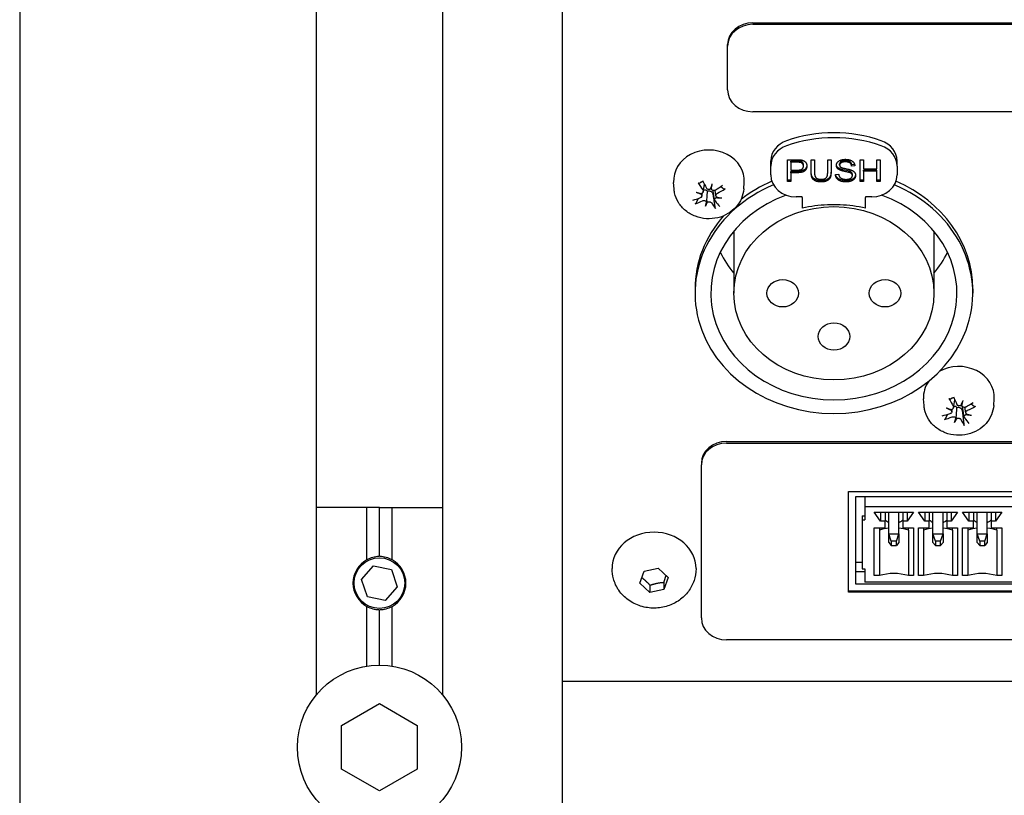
# Model space of a CAD drawing. Extents: x 1246 to 4096, y 1025 to 3267.
# Tile 23 of 44: x 2133 to 2211, y 2621 to 2683. Entities that reach past the tile are written whole.
import ezdxf

# ---------------------------------------------------------------- set-up
doc = ezdxf.new("R2010")
doc.units = 0
doc.layers.add('KF_VIDA_L_REAR', color=7, linetype='CONTINUOUS')

# ---------------------------------------------------------------- blocks, each defined once
blk = doc.blocks.new('KF_VIDA_L_REAR')
at = {"layer": 'KF_VIDA_L_REAR'}
for p, q in [((-105, 1072), (-105, 3)), ((-81.5, 940.153), (-81.5, 1072)), ((-71.5, 1072), (-71.5, 940.153)), ((-62, 3), (-62, 1072)), ((-46.917, 993.387), (42.917, 993.387)), ((-46.917, 993.262), (42.917, 993.262)), ((-48.917, 991.53), (-48.917, 991.655)), ((-48.917, 988.066), (-48.917, 991.53)), ((42.917, 986.334), (-46.917, 986.334)), ((-45.5, 982.037), (-45.5, 982.437)), ((-45.5, 981.33), (-45.5, 982.037)), ((-44.168, 980.804), (-44.168, 982.536)), ((-44.168, 982.536), (-43.413, 982.536)), ((-43.39, 982.431), (-43.902, 982.431)), ((-43.902, 982.331), (-43.902, 982.431)), ((-43.39, 982.331), (-43.902, 982.331)), ((-43.902, 982.331), (-43.902, 981.712)), ((-42.913, 982.027), (-42.913, 982.127)), ((-42.299, 982.536), (-42.034, 982.536)), ((-42.299, 981.535), (-42.299, 982.536)), ((-42.034, 982.536), (-42.034, 981.536)), ((-40.991, 981.536), (-40.991, 982.536)), ((-40.991, 982.536), (-40.726, 982.536)), ((-40.726, 982.536), (-40.726, 981.535)), ((-40.046, 982.104), (-40.046, 982.204)), ((-38.855, 982.148), (-39.095, 982.131)), ((-39.095, 982.031), (-39.095, 982.131)), ((-38.841, 982.049), (-39.095, 982.031)), ((-38.41, 982.536), (-38.145, 982.536)), ((-38.41, 980.804), (-38.41, 982.536)), ((-38.145, 982.536), (-38.145, 981.824)), ((-37.108, 982.536), (-36.843, 982.536)), ((-37.108, 981.824), (-37.108, 982.536)), ((-36.843, 982.536), (-36.843, 980.804)), ((-35.5, 982.037), (-35.5, 982.437)), ((-35.5, 982.037), (-35.5, 981.33)), ((-43.902, 981.712), (-43.386, 981.712)), ((-43.902, 981.507), (-43.902, 981.607)), ((-43.389, 981.607), (-43.902, 981.607)), ((-43.902, 981.507), (-43.902, 980.804)), ((-43.389, 981.507), (-43.902, 981.507)), ((-40.375, 981.361), (-40.125, 981.379)), ((-39.271, 981.518), (-39.271, 981.618)), ((-39.037, 981.274), (-39.037, 981.374)), ((-38.145, 981.824), (-37.108, 981.824)), ((-37.108, 981.72), (-38.145, 981.72)), ((-38.145, 981.62), (-38.145, 981.72)), ((-37.108, 981.62), (-38.145, 981.62)), ((-38.145, 981.62), (-38.145, 980.804)), ((-37.108, 981.62), (-37.108, 981.72)), ((-37.108, 980.804), (-37.108, 981.62)), ((-53.159, 980.222), (-53.195, 980.733)), ((-50.856, 980.002), (-50.755, 980.572)), ((-47.641, 980.222), (-47.605, 980.733)), ((-43.902, 980.904), (-44.168, 980.904)), ((-43.902, 980.804), (-44.168, 980.804)), ((-38.145, 980.904), (-38.41, 980.904)), ((-38.145, 980.804), (-38.41, 980.804)), ((-36.843, 980.904), (-37.108, 980.904)), ((-36.843, 980.804), (-37.108, 980.804)), ((-50.96, 979.658), (-50.917, 979.899)), ((-49.945, 979.338), (-50.068, 980.032)), ((-49.84, 979.678), (-49.918, 980.115)), ((-50.667, 978.852), (-50.562, 979.266)), ((-43, 979.598), (-43.5, 979.598)), ((-43, 979.532), (-43, 979.598)), ((-38, 979.598), (-38, 979.532)), ((-37.5, 979.598), (-38, 979.598)), ((-48.425, 976.874), (-48.425, 971.956)), ((-32.575, 976.874), (-32.575, 971.956)), ((-51.5, 972.306), (-51.5, 971.956)), ((-29.5, 972.306), (-29.5, 971.956)), ((-33.359, 963.075), (-33.395, 963.585)), ((-31.027, 962.894), (-30.917, 963.513)), ((-27.841, 963.075), (-27.805, 963.585)), ((-31.159, 962.557), (-31.121, 962.77)), ((-30.391, 963.157), (-30.393, 963.168)), ((-30.173, 962.152), (-30.295, 962.84)), ((-30.042, 962.484), (-30.12, 962.925)), ((-30.937, 961.723), (-30.805, 962.13)), ((-49, 960.22), (49, 960.22)), ((-49, 960.095), (49, 960.095)), ((-51, 958.488), (-51, 958.363)), ((-51, 946.238), (-51, 958.363)), ((-39.35, 956.243), (-14.65, 956.243)), ((-39.35, 948.275), (-39.35, 956.243)), ((-38.75, 955.848), (-15.25, 955.848)), ((-38.75, 948.92), (-38.75, 955.848)), ((-38.05, 955.848), (-38.05, 955.049)), ((-77.5, 955), (-81.5, 955)), ((-77.5, 950.847), (-77.5, 955)), ((-76.5, 955), (-77.5, 955)), ((-76.5, 951.134), (-76.5, 955)), ((-76.5, 955), (-75.5, 955)), ((-75.5, 955), (-71.5, 955)), ((-75.5, 950.847), (-75.5, 955)), ((-15.95, 955.049), (-38.05, 955.049)), ((-38.05, 955.049), (-38.05, 954.005)), ((-38.25, 954.318), (-38.05, 954.318)), ((-38.25, 954.318), (-38.25, 954.005)), ((-38.25, 954.005), (-38.05, 954.005)), ((-38.25, 954.005), (-38.25, 950.125)), ((-36.8, 953.898), (-37.3, 954.623)), ((-37.3, 954.623), (-34.2, 954.623)), ((-36.8, 954.623), (-36.8, 953.898)), ((-36.45, 954.623), (-36.45, 953.898)), ((-36.15, 952.907), (-36.15, 954.623)), ((-35.35, 952.907), (-35.35, 954.623)), ((-35.05, 954.623), (-35.05, 953.898)), ((-34.2, 954.623), (-34.7, 953.898)), ((-34.7, 954.623), (-34.7, 953.898)), ((-33.3, 953.898), (-33.8, 954.623)), ((-33.8, 954.623), (-30.7, 954.623)), ((-33.3, 954.623), (-33.3, 953.898)), ((-32.95, 954.623), (-32.95, 953.898)), ((-32.65, 952.907), (-32.65, 954.623)), ((-31.85, 952.907), (-31.85, 954.623)), ((-31.55, 954.623), (-31.55, 953.898)), ((-30.7, 954.623), (-31.2, 953.898)), ((-31.2, 954.623), (-31.2, 953.898)), ((-29.8, 953.898), (-30.3, 954.623)), ((-30.3, 954.623), (-27.2, 954.623)), ((-29.8, 954.623), (-29.8, 953.898)), ((-29.45, 954.623), (-29.45, 953.898)), ((-29.15, 952.907), (-29.15, 954.623)), ((-28.35, 952.907), (-28.35, 954.623)), ((-28.05, 954.623), (-28.05, 953.898)), ((-27.2, 954.623), (-27.7, 953.898)), ((-27.7, 954.623), (-27.7, 953.898)), ((-37.3, 949.592), (-37.3, 953.387)), ((-37.3, 953.387), (-36.45, 953.387)), ((-36.9, 953.387), (-36.9, 953.198)), ((-36.9, 953.198), (-36.9, 949.592)), ((-36.45, 953.898), (-36.8, 953.898)), ((-36.45, 953.387), (-36.45, 953.898)), ((-34.7, 953.898), (-35.05, 953.898)), ((-35.05, 953.898), (-35.05, 953.387)), ((-35.05, 953.387), (-34.2, 953.387)), ((-34.6, 953.198), (-34.6, 953.387)), ((-34.6, 953.198), (-34.6, 949.592)), ((-34.2, 953.387), (-34.2, 949.592)), ((-33.8, 949.592), (-33.8, 953.387)), ((-33.8, 953.387), (-32.95, 953.387)), ((-33.4, 953.387), (-33.4, 953.198)), ((-33.4, 953.198), (-33.4, 949.592)), ((-32.95, 953.898), (-33.3, 953.898)), ((-32.95, 953.387), (-32.95, 953.898)), ((-31.2, 953.898), (-31.55, 953.898)), ((-31.55, 953.898), (-31.55, 953.387)), ((-31.55, 953.387), (-30.7, 953.387)), ((-31.1, 953.198), (-31.1, 953.387)), ((-31.1, 953.198), (-31.1, 949.592)), ((-30.7, 953.387), (-30.7, 949.592)), ((-30.3, 949.592), (-30.3, 953.387)), ((-30.3, 953.387), (-29.45, 953.387)), ((-29.9, 953.387), (-29.9, 953.198)), ((-29.9, 953.198), (-29.9, 949.592)), ((-29.45, 953.898), (-29.8, 953.898)), ((-29.45, 953.387), (-29.45, 953.898)), ((-27.7, 953.898), (-28.05, 953.898)), ((-28.05, 953.898), (-28.05, 953.387)), ((-28.05, 953.387), (-27.2, 953.387)), ((-27.6, 953.198), (-27.6, 953.387)), ((-27.6, 953.198), (-27.6, 949.592)), ((-27.2, 953.387), (-27.2, 949.592)), ((-36.15, 952.907), (-35.35, 952.907)), ((-35.95, 952.318), (-36.15, 952.907)), ((-36.15, 952.224), (-36.15, 952.907)), ((-35.55, 952.318), (-35.35, 952.907)), ((-35.35, 952.907), (-35.35, 952.224)), ((-32.65, 952.907), (-31.85, 952.907)), ((-32.45, 952.318), (-32.65, 952.907)), ((-32.65, 952.224), (-32.65, 952.907)), ((-32.05, 952.318), (-31.85, 952.907)), ((-31.85, 952.907), (-31.85, 952.224)), ((-29.15, 952.907), (-28.35, 952.907)), ((-28.95, 952.318), (-29.15, 952.907)), ((-29.15, 952.224), (-29.15, 952.907)), ((-28.55, 952.318), (-28.35, 952.907)), ((-28.35, 952.907), (-28.35, 952.224)), ((-36.15, 952.224), (-35.95, 951.977)), ((-35.55, 952.318), (-35.95, 952.318)), ((-35.95, 952.318), (-35.95, 951.977)), ((-35.95, 951.977), (-35.55, 951.977)), ((-35.55, 951.977), (-35.55, 952.318)), ((-35.35, 952.224), (-35.55, 951.977)), ((-32.65, 952.224), (-32.45, 951.977)), ((-32.05, 952.318), (-32.45, 952.318)), ((-32.45, 952.318), (-32.45, 951.977)), ((-32.45, 951.977), (-32.05, 951.977)), ((-32.05, 951.977), (-32.05, 952.318)), ((-31.85, 952.224), (-32.05, 951.977)), ((-29.15, 952.224), (-28.95, 951.977)), ((-28.55, 952.318), (-28.95, 952.318)), ((-28.95, 952.318), (-28.95, 951.977)), ((-28.95, 951.977), (-28.55, 951.977)), ((-28.55, 951.977), (-28.55, 952.318)), ((-28.35, 952.224), (-28.55, 951.977)), ((-77.915, 949.285), (-76.96, 950.368)), ((-76.96, 950.368), (-75.545, 950.083)), ((-75.545, 950.083), (-75.085, 948.715)), ((-58.077, 950.146), (-58.077, 950.146)), ((-55.54, 949.935), (-54.429, 950.17)), ((-54.429, 950.17), (-53.639, 949.453)), ((-51.423, 950.146), (-51.423, 950.146)), ((-38.75, 950.648), (-38.25, 950.648)), ((-38.25, 950.125), (-38.05, 950.125)), ((-38.05, 950.125), (-38.05, 949.081)), ((-77.455, 947.917), (-77.915, 949.285)), ((-55.861, 948.985), (-55.54, 949.935)), ((-53.639, 949.453), (-53.96, 948.502)), ((-38.75, 949.92), (-38.05, 949.92)), ((-36.9, 949.592), (-37.3, 949.592)), ((-34.2, 949.592), (-34.6, 949.592)), ((-33.4, 949.592), (-33.8, 949.592)), ((-30.7, 949.592), (-31.1, 949.592)), ((-29.9, 949.592), (-30.3, 949.592)), ((-27.2, 949.592), (-27.6, 949.592)), ((-75.085, 948.715), (-76.04, 947.632)), ((-55.071, 948.268), (-55.861, 948.985)), ((-55.071, 948.827), (-55.071, 948.268)), ((-53.96, 948.502), (-55.071, 948.268)), ((-53.96, 949.061), (-53.96, 948.502)), ((-15.25, 948.92), (-38.75, 948.92)), ((-15.95, 949.081), (-38.05, 949.081)), ((-76.04, 947.632), (-77.455, 947.917)), ((-39.35, 948.4), (-14.65, 948.4)), ((-14.65, 948.275), (-39.35, 948.275)), ((-77.5, 942.423), (-77.5, 947.153)), ((-75.5, 942.423), (-75.5, 947.153)), ((-76.5, 942.5), (-76.5, 946.866)), ((49, 944.506), (-49, 944.506)), ((62, 941.2), (-62, 941.2)), ((-79.5, 937.732), (-76.5, 939.464)), ((-76.5, 939.464), (-73.5, 937.732)), ((-79.5, 934.268), (-79.5, 937.732)), ((-73.5, 937.732), (-73.5, 934.268)), ((-76.5, 932.536), (-79.5, 934.268)), ((-73.5, 934.268), (-76.5, 932.536))]:
    blk.add_line(p, q, dxfattribs=at)
for centre, radius in [((-76.5, 949), 2.009), ((-76.5, 936), 6.5)]:
    blk.add_circle(centre, radius, dxfattribs=at)
for start, end in [(118.43689, 241.56311), (90.93424, 118.43689), (61.56311, 89.06576), (298.43689, 61.56311), (241.56311, 269.06576), (270.93424, 298.43689)]:
    blk.add_arc((-76.5, 949), 2.1, start, end, dxfattribs=at)
for centre, major_axis, ratio, start_param, end_param in [((-46.917, 991.655), (-2, 0), 0.866025, 4.712389, 6.283185), ((-46.917, 991.53), (-2, 0), 0.866025, 4.712389, 6.283185), ((-46.917, 988.066), (-2, 0), 0.866025, 0, 1.570796), ((-40.5, 976.015), (10, 0), 0.866025, 1.1864, 1.955193), ((-40.5, 975.615), (10, 0), 0.866025, 1.1864, 1.955193), ((-43.5, 982.437), (-2, 0), 0.866025, 5.096786, 6.283185), ((-43.5, 982.037), (-2, 0), 0.866025, 5.096786, 6.283185), ((-37.5, 982.437), (2, 0), 0.866025, 0, 1.1864), ((-37.5, 982.037), (2, 0), 0.866025, 0, 1.1864), ((-50.4, 980.879), (-2.8, 0), 0.866025, 3.081071, 6.343707), ((-43.5, 981.33), (-2, 0), 0.866025, 0, 1.570796), ((-37.5, 981.33), (2, 0), 0.866025, 4.712389, 6.283185), ((-40.5, 971.956), (-11, 0), 0.866025, 5.161671, 10.546293), ((-50.146, 982.313), (2.331, -4.413), 0.35297, 4.892664, 5.033932), ((-50.673, 982.047), (-2.184, 4.487), 0.149216, 1.759459, 1.900726), ((-49.661, 981.903), (1.726, 4.626), 0.001375, 4.34023, 4.431492), ((-51.162, 982.244), (-0.415, -4.92), 0.247534, 1.163909, 1.255171), ((-50.23, 981.946), (-4.03, -2.943), 0.338163, 1.408584, 1.549852), ((-40.5, 972.306), (11, 0), 0.866025, 2.033915, 2.303628), ((-40.5, 972.306), (11, 0), 0.866025, 0, 1.107677), ((-50.16, 982.751), (-4.554, 1.908), 0.618818, 1.553431, 1.644693), ((-50.553, 981.451), (4.831, -1.017), 0.332341, 4.602356, 4.693619), ((-51.14, 979.491), (-0.044, -0.595), 0.22894, 2.133182, 2.278501), ((-40.5, 971.956), (-9.75, 0), 0.866025, 5.111034, 10.596929), ((-50.094, 980.021), (-0.15, 0.502), 0.118708, 0.851137, 1.166956), ((-50.4, 980.363), (-0.718, 0), 0.866025, 2.024963, 2.109284), ((-50.538, 982.402), (4.244, 2.626), 0.520016, 4.583432, 4.724699), ((-50.262, 981.93), (-4.368, -2.413), 0.369058, 1.046119, 1.187386), ((-50.57, 982.386), (3.85, 3.175), 0.489121, 4.10779, 4.249058), ((-49.638, 981.978), (1.261, 4.774), 0.053234, 2.207438, 2.2987), ((-51.139, 982.318), (-0.912, -4.852), 0.302143, 0.833554, 0.924817), ((-50.706, 978.849), (0.161, 0.448), 0.030854, 0.3859, 0.703196), ((-50.465, 978.794), (0.143, -0.516), 0.138534, 2.367691, 2.684988), ((-50.127, 982.285), (1.808, -4.652), 0.300174, 5.337476, 5.478743), ((-50.654, 982.019), (-2.671, 4.216), 0.202011, 2.146891, 2.288158), ((-49.723, 979.17), (0.028, 0.598), 0.232301, 0.781793, 0.932609), ((-50.247, 982.771), (-4.779, 1.239), 0.633109, 1.822143, 1.913405), ((-50.64, 981.47), (4.677, -1.581), 0.318051, 4.99921, 5.090472), ((-40.5, 972.306), (-11, 0), 0.866025, 5.630989, 6.283185), ((-40.5, 978.456), (9.75, 0), 0.866025, 3.536692, 3.763411), ((-40.5, 978.456), (9.75, 0), 0.866025, 5.661367, 5.888086), ((-30.6, 963.732), (2.8, 0), 0.866025, 6.222664, 8.443367), ((-30.6, 963.732), (-2.8, 0), 0.866025, 5.735468, 6.343707), ((-30.335, 965.15), (2.035, -4.557), 0.3234, 4.908916, 5.050184), ((-30.882, 964.916), (-1.9, 4.615), 0.117617, 1.773893, 1.915161), ((-29.879, 964.712), (2.004, 4.512), 0.033724, 4.35344, 4.444703), ((-31.349, 965.142), (-0.717, -4.885), 0.281014, 1.168066, 1.259328), ((-30.448, 964.789), (-4.23, -2.649), 0.356535, 1.439445, 1.580713), ((-30.309, 965.588), (-4.375, 2.288), 0.607074, 1.593463, 1.684725), ((-30.806, 964.315), (4.745, -1.364), 0.324377, 4.638262, 4.729524), ((-31.334, 962.389), (-0.053, -0.592), 0.226143, 2.122785, 2.270391), ((-30.248, 962.854), (-0.146, 0.511), 0.131059, 0.872079, 1.156721), ((-30.6, 963.216), (-0.718, 0), 0.866025, 1.955058, 2.057138), ((-30.718, 965.262), (4.439, 2.281), 0.534625, 4.619242, 4.760509), ((-30.482, 964.775), (-4.533, -2.087), 0.383667, 1.079782, 1.221049), ((-30.752, 965.248), (4.081, 2.872), 0.507493, 4.139845, 4.281112), ((-29.851, 964.785), (1.546, 4.689), 0.019754, 2.197492, 2.288754), ((-31.321, 965.215), (-1.216, -4.785), 0.334491, 0.841501, 0.932763), ((-30.952, 961.721), (0.161, 0.439), 0.011903, 0.377724, 0.695021), ((-30.716, 961.652), (0.139, -0.524), 0.149538, 2.357285, 2.674581), ((-30.318, 965.121), (1.507, -4.758), 0.268575, 5.349589, 5.490856), ((-30.865, 964.887), (-2.396, 4.378), 0.172442, 2.164962, 2.306229), ((-29.946, 961.983), (0.038, 0.596), 0.230434, 0.761694, 0.922243), ((-30.394, 965.612), (-4.653, 1.653), 0.625144, 1.865128, 1.956391), ((-30.891, 964.339), (4.553, -1.91), 0.306307, 5.033617, 5.12488), ((-49, 958.488), (-2, 0), 0.866025, 4.712389, 6.283185), ((-49, 958.363), (-2, 0), 0.866025, 4.712389, 6.283185), ((-35.75, 950.464), (-3.406, 0), 0.85264, 4.830092, 5.056771), ((-35.75, 950.464), (-3.406, 0), 0.85264, 4.368007, 4.594686), ((-32.25, 950.464), (-3.406, 0), 0.85264, 4.830092, 5.056771), ((-32.25, 950.464), (-3.406, 0), 0.85264, 4.368007, 4.594686), ((-28.75, 950.464), (-3.406, 0), 0.85264, 4.830092, 5.056771), ((-28.75, 950.464), (-3.406, 0), 0.85264, 4.368007, 4.594686), ((-54.75, 950.146), (-3.327, 0), 0.866025, 3.141593, 6.283185), ((-35.75, 946.859), (-3.406, 0), 0.85264, 4.368007, 5.056771), ((-32.25, 946.859), (-3.406, 0), 0.85264, 4.368007, 5.056771), ((-28.75, 946.859), (-3.406, 0), 0.85264, 4.368007, 5.056771), ((-49, 946.238), (-2, 0), 0.866025, 0, 1.570796)]:
    blk.add_ellipse(centre, major_axis=major_axis, ratio=ratio, start_param=start_param, end_param=end_param, dxfattribs=at)
for centre, major_axis in [((-40.5, 971.956), (7.925, 0)), ((-44.55, 971.956), (1.25, 0)), ((-36.45, 971.956), (1.25, 0)), ((-40.5, 968.535), (1.25, 0))]:
    blk.add_ellipse(centre, major_axis=major_axis, ratio=0.866025, dxfattribs=at)
for points in [[(-43.413, 982.536), (-43.213, 982.536), (-43.108, 982.519)], [(-43.143, 982.315), (-43.21, 982.331), (-43.39, 982.331)], [(-42.64, 982.034), (-42.64, 981.814), (-42.965, 981.507), (-43.389, 981.507)], [(-43.386, 981.712), (-43.128, 981.712), (-42.913, 981.877), (-42.913, 982.027)], [(-42.913, 982.027), (-42.913, 982.136), (-43.04, 982.291), (-43.143, 982.315)], [(-43.108, 982.519), (-42.96, 982.497), (-42.762, 982.379), (-42.64, 982.163), (-42.64, 982.034)], [(-40.3, 982.088), (-40.3, 982.22), (-40.128, 982.447), (-39.797, 982.566), (-39.595, 982.566)], [(-40.017, 981.712), (-40.16, 981.777), (-40.3, 981.969), (-40.3, 982.088)], [(-39.584, 982.364), (-39.825, 982.364), (-40.046, 982.211), (-40.046, 982.104)], [(-40.046, 982.104), (-40.046, 982.01), (-39.968, 981.95)], [(-39.595, 982.566), (-39.372, 982.566), (-39.032, 982.442), (-38.848, 982.2), (-38.841, 982.049)], [(-39.095, 982.031), (-39.114, 982.196), (-39.352, 982.364), (-39.584, 982.364)], [(-41.508, 980.775), (-41.788, 980.775), (-42.146, 980.942), (-42.299, 981.26), (-42.299, 981.535)], [(-42.034, 981.536), (-42.034, 981.312), (-41.937, 981.098), (-41.701, 980.982), (-41.53, 980.982)], [(-41.53, 980.982), (-41.239, 980.982), (-40.991, 981.212), (-40.991, 981.536)], [(-40.726, 981.535), (-40.726, 981.274), (-40.861, 980.967), (-41.218, 980.775), (-41.508, 980.775)], [(-39.521, 980.775), (-39.794, 980.775), (-40.16, 980.912), (-40.369, 981.186), (-40.375, 981.361)], [(-40.125, 981.379), (-40.107, 981.249), (-39.977, 981.082), (-39.704, 980.979), (-39.534, 980.979)], [(-39.271, 981.518), (-39.352, 981.546), (-39.905, 981.66), (-40.017, 981.712)], [(-39.968, 981.95), (-39.89, 981.89), (-39.242, 981.763), (-39.122, 981.716)], [(-39.534, 980.979), (-39.383, 980.979), (-39.149, 981.057), (-39.037, 981.193), (-39.037, 981.274)], [(-38.782, 981.293), (-38.782, 981.155), (-38.965, 980.911), (-39.308, 980.775), (-39.521, 980.775)], [(-39.037, 981.274), (-39.037, 981.355), (-39.145, 981.477), (-39.271, 981.518)], [(-39.122, 981.716), (-38.948, 981.646), (-38.782, 981.432), (-38.782, 981.293)]]:
    blk.add_open_spline(points, degree=2, dxfattribs=at)
for points, knots in [([(-43.143, 982.415), (-43.17, 982.421), (-43.206, 982.425), (-43.287, 982.43), (-43.342, 982.431), (-43.39, 982.431)], [-0.0243288, -0.0243288, -0.0243288, -0.0243288, -0.01448759, -0.01448759, 0, 0, 0, 0]), ([(-42.642, 982.083), (-42.646, 982.044), (-42.654, 982.005), (-42.684, 981.915), (-42.711, 981.867), (-42.794, 981.761), (-42.842, 981.728), (-42.903, 981.687), (-42.966, 981.662), (-43.144, 981.616), (-43.272, 981.607), (-43.389, 981.607)], [-0.06165486, -0.06165486, -0.06165486, -0.06165486, -0.06020064, -0.06020064, -0.05820783, -0.05820783, -0.05547661, -0.05547661, -0.03510045, -0.03510045, 0, 0, 0, 0]), ([(-42.913, 982.127), (-42.913, 982.158), (-42.917, 982.189), (-42.935, 982.247), (-42.947, 982.274), (-42.977, 982.316), (-43.001, 982.346), (-43.071, 982.392), (-43.106, 982.407), (-43.143, 982.415)], [-0.07013456, -0.07013456, -0.07013456, -0.07013456, -0.04759785, -0.04759785, -0.02647282, -0.02647282, -0.01166243, -0.01166243, 0, 0, 0, 0]), ([(-40.017, 981.812), (-40.071, 981.837), (-40.123, 981.867), (-40.221, 981.952), (-40.249, 981.997), (-40.282, 982.066), (-40.292, 982.102), (-40.297, 982.138)], [-0.04184089, -0.04184089, -0.04184089, -0.04184089, -0.03157795, -0.03157795, -0.01877509, -0.01877509, -0.00580521, -0.00580521, -0.00580521, -0.00580521]), ([(-39.584, 982.464), (-39.636, 982.464), (-39.691, 982.461), (-39.785, 982.448), (-39.827, 982.438), (-39.92, 982.403), (-39.951, 982.378), (-39.996, 982.337), (-40.014, 982.313), (-40.04, 982.26), (-40.046, 982.233), (-40.046, 982.204)], [-0.04581263, -0.04581263, -0.04581263, -0.04581263, -0.03692278, -0.03692278, -0.0296998, -0.0296998, -0.01983094, -0.01983094, -0.0099508, -0.0099508, 0, 0, 0, 0]), ([(-39.095, 982.131), (-39.101, 982.182), (-39.114, 982.233), (-39.16, 982.314), (-39.187, 982.345), (-39.247, 982.391), (-39.286, 982.416), (-39.422, 982.457), (-39.505, 982.464), (-39.584, 982.464)], [-0.100263, -0.100263, -0.100263, -0.100263, -0.0679265, -0.0679265, -0.0430085, -0.0430085, -0.0235576, -0.0235576, 0, 0, 0, 0]), ([(-41.508, 980.875), (-41.596, 980.875), (-41.687, 980.881), (-41.87, 980.916), (-41.937, 980.943), (-42.045, 980.997), (-42.099, 981.036), (-42.196, 981.141), (-42.228, 981.203), (-42.286, 981.377), (-42.299, 981.507), (-42.299, 981.635)], [-0.1251718, -0.1251718, -0.1251718, -0.1251718, -0.1101178, -0.1101178, -0.0932842, -0.0932842, -0.0708043, -0.0708043, -0.0444734, -0.0444734, 0, 0, 0, 0]), ([(-40.726, 981.635), (-40.726, 981.555), (-40.73, 981.472), (-40.758, 981.31), (-40.779, 981.245), (-40.838, 981.134), (-40.881, 981.083), (-40.983, 981.002), (-41.05, 980.957), (-41.264, 980.887), (-41.388, 980.875), (-41.508, 980.875)], [-0.1746143, -0.1746143, -0.1746143, -0.1746143, -0.1419118, -0.1419118, -0.1074695, -0.1074695, -0.0686018, -0.0686018, -0.0357829, -0.0357829, 0, 0, 0, 0]), ([(-39.521, 980.875), (-39.667, 980.875), (-39.823, 980.889), (-40.039, 980.965), (-40.109, 981.002), (-40.243, 981.111), (-40.288, 981.177), (-40.337, 981.271), (-40.353, 981.316), (-40.363, 981.362)], [-0.08883471, -0.08883471, -0.08883471, -0.08883471, -0.06292443, -0.06292443, -0.04749201, -0.04749201, -0.02798319, -0.02798319, -0.01162887, -0.01162887, -0.01162887, -0.01162887]), ([(-39.271, 981.618), (-39.367, 981.651), (-39.612, 981.695), (-39.868, 981.759), (-39.956, 981.784), (-40.017, 981.812)], [-0.06578296, -0.06578296, -0.06578296, -0.06578296, -0.02066494, -0.02066494, 0, 0, 0, 0]), ([(-38.785, 981.344), (-38.787, 981.329), (-38.79, 981.313), (-38.801, 981.266), (-38.812, 981.236), (-38.849, 981.164), (-38.885, 981.108), (-39.015, 980.995), (-39.093, 980.958), (-39.279, 980.891), (-39.399, 980.875), (-39.521, 980.875)], [-0.1069735, -0.1069735, -0.1069735, -0.1069735, -0.0991317, -0.0991317, -0.083095, -0.083095, -0.0602849, -0.0602849, -0.0367049, -0.0367049, 0, 0, 0, 0]), ([(-39.037, 981.374), (-39.037, 981.393), (-39.039, 981.412), (-39.048, 981.448), (-39.055, 981.465), (-39.086, 981.516), (-39.113, 981.539), (-39.169, 981.58), (-39.221, 981.602), (-39.271, 981.618)], [-0.02745043, -0.02745043, -0.02745043, -0.02745043, -0.02463606, -0.02463606, -0.02194487, -0.02194487, -0.01606603, -0.01606603, 0, 0, 0, 0]), ([(-51.201, 980.664), (-51.204, 980.663), (-51.208, 980.662), (-51.217, 980.665), (-51.223, 980.669), (-51.235, 980.678), (-51.242, 980.686), (-51.252, 980.699), (-51.256, 980.706), (-51.261, 980.713)], [0.02933377, 0.02933377, 0.02933377, 0.02933377, 0.03193592, 0.03193592, 0.03511811, 0.03511811, 0.03831179, 0.03831179, 0.04057572, 0.04057572, 0.04057572, 0.04057572]), ([(-51.046, 980.757), (-51.035, 980.762), (-51.024, 980.767), (-51.003, 980.778), (-50.992, 980.783), (-50.97, 980.792), (-50.958, 980.797), (-50.936, 980.806), (-50.925, 980.811), (-50.905, 980.818), (-50.897, 980.821), (-50.889, 980.824)], [3.1425487, 3.1425487, 3.1425487, 3.1425487, 3.1716613, 3.1716613, 3.200774, 3.200774, 3.2298866, 3.2298866, 3.2589992, 3.2589992, 3.279861, 3.279861, 3.279861, 3.279861]), ([(-47.641, 980.222), (-47.659, 979.962), (-47.722, 979.705), (-47.928, 979.22), (-48.073, 978.993), (-48.434, 978.584), (-48.652, 978.406), (-49.142, 978.115), (-49.416, 978.006), (-49.992, 977.869), (-50.294, 977.843), (-50.895, 977.882), (-51.194, 977.946), (-51.753, 978.161), (-52.015, 978.311), (-52.467, 978.681), (-52.66, 978.899), (-52.953, 979.377), (-53.058, 979.634), (-53.137, 980.008), (-53.152, 980.115), (-53.159, 980.222)], [5.302358, 5.302358, 5.302358, 5.302358, 5.594365, 5.594365, 5.894808, 5.894808, 6.21141, 6.21141, 6.544022, 6.544022, 6.886323, 6.886323, 7.23072, 7.23072, 7.56967, 7.56967, 7.895035, 7.895035, 8.202355, 8.202355, 8.322908, 8.322908, 8.322908, 8.322908]), ([(-51.002, 979.8), (-50.995, 979.793), (-50.99, 979.785), (-50.972, 979.757), (-50.963, 979.733), (-50.955, 979.685), (-50.957, 979.661), (-50.97, 979.618), (-50.982, 979.597), (-51.016, 979.561), (-51.037, 979.546), (-51.063, 979.535), (-51.067, 979.533), (-51.07, 979.532)], [0.01297328, 0.01297328, 0.01297328, 0.01297328, 0.01583576, 0.01583576, 0.02366653, 0.02366653, 0.03149729, 0.03149729, 0.03937798, 0.03937798, 0.04725866, 0.04725866, 0.04854279, 0.04854279, 0.04854279, 0.04854279]), ([(-50.887, 980.138), (-50.873, 980.117), (-50.862, 980.093), (-50.852, 980.043), (-50.852, 980.017), (-50.862, 979.971), (-50.873, 979.948), (-50.904, 979.909), (-50.924, 979.892), (-50.956, 979.874), (-50.969, 979.869), (-50.982, 979.865)], [0, 0, 0, 0, 0.00790457, 0.00790457, 0.01580914, 0.01580914, 0.02362349, 0.02362349, 0.03143784, 0.03143784, 0.03552688, 0.03552688, 0.03552688, 0.03552688]), ([(-50.835, 980.121), (-50.816, 980.129), (-50.798, 980.135), (-50.754, 980.144), (-50.724, 980.147), (-50.667, 980.142), (-50.639, 980.134), (-50.59, 980.109), (-50.566, 980.091), (-50.536, 980.058), (-50.527, 980.047), (-50.519, 980.035)], [0.14813568, 0.14813568, 0.14813568, 0.14813568, 0.15395497, 0.15395497, 0.162444, 0.162444, 0.17093303, 0.17093303, 0.17942206, 0.17942206, 0.18349616, 0.18349616, 0.18349616, 0.18349616]), ([(-50.282, 980.219), (-50.29, 980.213), (-50.299, 980.208), (-50.33, 980.191), (-50.356, 980.183), (-50.411, 980.176), (-50.439, 980.178), (-50.49, 980.19), (-50.515, 980.201), (-50.56, 980.233), (-50.579, 980.253), (-50.594, 980.277), (-50.596, 980.281), (-50.598, 980.285)], [0.01297469, 0.01297469, 0.01297469, 0.01297469, 0.01587761, 0.01587761, 0.02368746, 0.02368746, 0.03149731, 0.03149731, 0.03935628, 0.03935628, 0.04721526, 0.04721526, 0.04854193, 0.04854193, 0.04854193, 0.04854193]), ([(-50.562, 979.266), (-50.555, 979.355), (-50.55, 979.448), (-50.535, 979.699), (-50.527, 979.867), (-50.519, 980.035)], [-2.5352359, -2.5352359, -2.5352359, -2.5352359, -2.4966866, -2.4966866, -2.4120902, -2.4120902, -2.4120902, -2.4120902]), ([(-50.519, 980.035), (-50.507, 980.042), (-50.494, 980.049), (-50.452, 980.065), (-50.422, 980.071), (-50.365, 980.072), (-50.335, 980.067), (-50.278, 980.046), (-50.251, 980.031), (-50.202, 979.994), (-50.177, 979.968), (-50.133, 979.911), (-50.115, 979.879), (-50.102, 979.848), (-50.1, 979.844), (-50.099, 979.84), (-50.097, 979.836)], [-0.04956441, -0.04956441, -0.04956441, -0.04956441, -0.0454903, -0.0454903, -0.03700127, -0.03700127, -0.02851224, -0.02851224, -0.02002322, -0.02002322, -0.01001161, -0.01001161, 0, 0, 0, 0.00126722, 0.00126722, 0.00126722, 0.00126722]), ([(-49.899, 980.126), (-49.92, 980.112), (-49.947, 980.1), (-50.001, 980.089), (-50.03, 980.088), (-50.081, 980.096), (-50.107, 980.104), (-50.153, 980.131), (-50.173, 980.149), (-50.195, 980.179), (-50.202, 980.19), (-50.208, 980.202)], [0, 0, 0, 0, 0.00790457, 0.00790457, 0.01580914, 0.01580914, 0.02362349, 0.02362349, 0.03143784, 0.03143784, 0.03552648, 0.03552648, 0.03552648, 0.03552648]), ([(-50.068, 980.032), (-50.071, 980.052), (-50.073, 980.073), (-50.074, 980.093), (-50.074, 980.094), (-50.074, 980.095)], [0.148058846, 0.148058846, 0.148058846, 0.148058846, 0.153954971, 0.153954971, 0.154246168, 0.154246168, 0.154246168, 0.154246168]), ([(-49.798, 979.596), (-49.805, 979.603), (-49.81, 979.609), (-49.828, 979.635), (-49.837, 979.657), (-49.845, 979.704), (-49.843, 979.729), (-49.83, 979.774), (-49.818, 979.797), (-49.784, 979.838), (-49.763, 979.856), (-49.737, 979.872), (-49.733, 979.874), (-49.73, 979.876)], [0.01297328, 0.01297328, 0.01297328, 0.01297328, 0.01583576, 0.01583576, 0.02366653, 0.02366653, 0.03149729, 0.03149729, 0.03937798, 0.03937798, 0.04725866, 0.04725866, 0.04854279, 0.04854279, 0.04854279, 0.04854279]), ([(-49.12, 980.228), (-49.127, 980.223), (-49.135, 980.219), (-49.151, 980.212), (-49.162, 980.209), (-49.18, 980.206), (-49.19, 980.206), (-49.202, 980.208), (-49.208, 980.21), (-49.212, 980.213)], [0.01054454, 0.01054454, 0.01054454, 0.01054454, 0.01280848, 0.01280848, 0.01600216, 0.01600216, 0.01918435, 0.01918435, 0.0217865, 0.0217865, 0.0217865, 0.0217865]), ([(-51.399, 979.105), (-51.402, 979.098), (-51.407, 979.091), (-51.417, 979.077), (-51.426, 979.068), (-51.442, 979.054), (-51.452, 979.046), (-51.467, 979.037), (-51.474, 979.034), (-51.481, 979.031)], [0.02933377, 0.02933377, 0.02933377, 0.02933377, 0.03193592, 0.03193592, 0.03511811, 0.03511811, 0.03831179, 0.03831179, 0.04057572, 0.04057572, 0.04057572, 0.04057572]), ([(-50.901, 979.282), (-50.88, 979.292), (-50.853, 979.3), (-50.799, 979.306), (-50.77, 979.305), (-50.719, 979.295), (-50.693, 979.285), (-50.647, 979.259), (-50.627, 979.242), (-50.605, 979.215), (-50.598, 979.205), (-50.592, 979.194)], [0, 0, 0, 0, 0.00790457, 0.00790457, 0.01580914, 0.01580914, 0.02362349, 0.02362349, 0.03143784, 0.03143784, 0.03552648, 0.03552648, 0.03552648, 0.03552648]), ([(-50.518, 979.177), (-50.51, 979.182), (-50.501, 979.186), (-50.47, 979.2), (-50.444, 979.208), (-50.389, 979.214), (-50.361, 979.212), (-50.31, 979.202), (-50.285, 979.193), (-50.24, 979.167), (-50.221, 979.15), (-50.206, 979.129), (-50.204, 979.126), (-50.202, 979.123)], [0.01297469, 0.01297469, 0.01297469, 0.01297469, 0.01587761, 0.01587761, 0.02368746, 0.02368746, 0.03149731, 0.03149731, 0.03935628, 0.03935628, 0.04721526, 0.04721526, 0.04854193, 0.04854193, 0.04854193, 0.04854193]), ([(-49.913, 979.27), (-49.927, 979.287), (-49.938, 979.308), (-49.948, 979.352), (-49.948, 979.376), (-49.938, 979.419), (-49.927, 979.441), (-49.896, 979.481), (-49.876, 979.499), (-49.844, 979.52), (-49.831, 979.526), (-49.818, 979.532)], [0, 0, 0, 0, 0.00788959, 0.00788959, 0.01577917, 0.01577917, 0.0236085, 0.0236085, 0.03143783, 0.03143783, 0.03552687, 0.03552687, 0.03552687, 0.03552687]), ([(-43, 979.532), (-43, 979.355), (-43, 979.171), (-43, 978.921), (-43, 978.812), (-43, 978.721), (-43, 978.701), (-43, 978.7)], [0.23957, 0.23957, 0.23957, 0.23957, 0.3008539, 0.3008539, 0.3615505, 0.3615505, 0.4024611, 0.4024611, 0.4024611, 0.4024611]), ([(-38, 978.698), (-38.326, 978.771), (-38.656, 978.829), (-39.322, 978.917), (-39.658, 978.946), (-40.331, 978.975), (-40.669, 978.975), (-41.342, 978.946), (-41.678, 978.917), (-42.344, 978.829), (-42.674, 978.771), (-43, 978.698)], [4.4610831, 4.4610831, 4.4610831, 4.4610831, 4.5616054, 4.5616054, 4.6621278, 4.6621278, 4.7626502, 4.7626502, 4.8631725, 4.8631725, 4.9636949, 4.9636949, 4.9636949, 4.9636949]), ([(-38, 978.7), (-38, 978.701), (-38, 978.721), (-38, 978.812), (-38, 978.921), (-38, 979.171), (-38, 979.355), (-38, 979.532)], [0.5573013, 0.5573013, 0.5573013, 0.5573013, 0.5982119, 0.5982119, 0.6589086, 0.6589086, 0.7201925, 0.7201925, 0.7201925, 0.7201925]), ([(-49.879, 978.668), (-49.883, 978.673), (-49.887, 978.679), (-49.895, 978.693), (-49.901, 978.704), (-49.909, 978.724), (-49.913, 978.736), (-49.918, 978.753), (-49.92, 978.762), (-49.921, 978.77)], [0.01054454, 0.01054454, 0.01054454, 0.01054454, 0.01280848, 0.01280848, 0.01600216, 0.01600216, 0.01918435, 0.01918435, 0.0217865, 0.0217865, 0.0217865, 0.0217865]), ([(-31.33, 963.563), (-31.332, 963.562), (-31.336, 963.562), (-31.344, 963.565), (-31.349, 963.569), (-31.36, 963.579), (-31.366, 963.587), (-31.375, 963.601), (-31.379, 963.608), (-31.383, 963.615)], [0.02933377, 0.02933377, 0.02933377, 0.02933377, 0.03193592, 0.03193592, 0.03511811, 0.03511811, 0.03831179, 0.03831179, 0.04057572, 0.04057572, 0.04057572, 0.04057572]), ([(-31.246, 963.609), (-31.23, 963.617), (-31.214, 963.625), (-31.182, 963.64), (-31.165, 963.647), (-31.132, 963.661), (-31.115, 963.667), (-31.081, 963.68), (-31.064, 963.685), (-31.032, 963.696), (-31.018, 963.7), (-31.003, 963.704)], [3.0726439, 3.0726439, 3.0726439, 3.0726439, 3.1157427, 3.1157427, 3.1588415, 3.1588415, 3.2019403, 3.2019403, 3.2450391, 3.2450391, 3.2817482, 3.2817482, 3.2817482, 3.2817482]), ([(-27.841, 963.075), (-27.859, 962.814), (-27.922, 962.558), (-28.128, 962.072), (-28.273, 961.845), (-28.634, 961.437), (-28.852, 961.259), (-29.342, 960.968), (-29.616, 960.859), (-30.192, 960.721), (-30.494, 960.696), (-31.095, 960.734), (-31.394, 960.799), (-31.953, 961.014), (-32.215, 961.163), (-32.667, 961.534), (-32.86, 961.751), (-33.153, 962.229), (-33.258, 962.487), (-33.337, 962.86), (-33.352, 962.967), (-33.359, 963.075)], [5.232453, 5.232453, 5.232453, 5.232453, 5.524461, 5.524461, 5.824904, 5.824904, 6.141505, 6.141505, 6.474117, 6.474117, 6.816418, 6.816418, 7.160816, 7.160816, 7.499765, 7.499765, 7.82513, 7.82513, 8.13245, 8.13245, 8.253003, 8.253003, 8.253003, 8.253003]), ([(-31.192, 962.689), (-31.186, 962.681), (-31.182, 962.673), (-31.166, 962.644), (-31.158, 962.62), (-31.155, 962.572), (-31.159, 962.548), (-31.175, 962.506), (-31.189, 962.485), (-31.225, 962.451), (-31.248, 962.438), (-31.275, 962.428), (-31.279, 962.427), (-31.283, 962.426)], [0.01297328, 0.01297328, 0.01297328, 0.01297328, 0.01583576, 0.01583576, 0.02366653, 0.02366653, 0.03149729, 0.03149729, 0.03937798, 0.03937798, 0.04725866, 0.04725866, 0.04854279, 0.04854279, 0.04854279, 0.04854279]), ([(-31.051, 963.019), (-31.038, 962.998), (-31.029, 962.973), (-31.023, 962.922), (-31.025, 962.896), (-31.039, 962.851), (-31.051, 962.829), (-31.085, 962.791), (-31.107, 962.776), (-31.141, 962.76), (-31.154, 962.755), (-31.167, 962.752)], [0, 0, 0, 0, 0.00790457, 0.00790457, 0.01580914, 0.01580914, 0.02362349, 0.02362349, 0.03143784, 0.03143784, 0.03552688, 0.03552688, 0.03552688, 0.03552688]), ([(-31.006, 963.014), (-31.004, 963.014), (-31.003, 963.015), (-30.975, 963.019), (-30.947, 963.02), (-30.891, 963.011), (-30.863, 963.002), (-30.817, 962.974), (-30.794, 962.955), (-30.766, 962.92), (-30.758, 962.908), (-30.751, 962.896)], [0.15349873, 0.15349873, 0.15349873, 0.15349873, 0.15395497, 0.15395497, 0.162444, 0.162444, 0.17093303, 0.17093303, 0.17942206, 0.17942206, 0.18349616, 0.18349616, 0.18349616, 0.18349616]), ([(-30.805, 962.13), (-30.796, 962.218), (-30.789, 962.311), (-30.771, 962.561), (-30.761, 962.728), (-30.751, 962.896)], [-2.5352359, -2.5352359, -2.5352359, -2.5352359, -2.4966866, -2.4966866, -2.4120902, -2.4120902, -2.4120902, -2.4120902]), ([(-30.441, 963.063), (-30.449, 963.058), (-30.458, 963.053), (-30.49, 963.039), (-30.517, 963.031), (-30.572, 963.028), (-30.6, 963.031), (-30.65, 963.047), (-30.674, 963.06), (-30.716, 963.094), (-30.734, 963.115), (-30.747, 963.14), (-30.749, 963.144), (-30.751, 963.148)], [0.01297469, 0.01297469, 0.01297469, 0.01297469, 0.01587761, 0.01587761, 0.02368746, 0.02368746, 0.03149731, 0.03149731, 0.03935628, 0.03935628, 0.04721526, 0.04721526, 0.04854193, 0.04854193, 0.04854193, 0.04854193]), ([(-30.751, 962.896), (-30.738, 962.902), (-30.724, 962.908), (-30.682, 962.922), (-30.652, 962.926), (-30.595, 962.923), (-30.565, 962.916), (-30.509, 962.892), (-30.484, 962.875), (-30.437, 962.836), (-30.412, 962.808), (-30.372, 962.748), (-30.356, 962.716), (-30.345, 962.684), (-30.344, 962.68), (-30.342, 962.676), (-30.341, 962.672)], [-0.04956441, -0.04956441, -0.04956441, -0.04956441, -0.0454903, -0.0454903, -0.03700127, -0.03700127, -0.02851224, -0.02851224, -0.02002322, -0.02002322, -0.01001161, -0.01001161, 0, 0, 0, 0.00126722, 0.00126722, 0.00126722, 0.00126722]), ([(-30.066, 962.947), (-30.089, 962.934), (-30.115, 962.925), (-30.171, 962.916), (-30.199, 962.917), (-30.25, 962.928), (-30.275, 962.938), (-30.319, 962.968), (-30.337, 962.987), (-30.357, 963.018), (-30.363, 963.03), (-30.368, 963.042)], [0, 0, 0, 0, 0.00790457, 0.00790457, 0.01580914, 0.01580914, 0.02362349, 0.02362349, 0.03143784, 0.03143784, 0.03552648, 0.03552648, 0.03552648, 0.03552648]), ([(-30.295, 962.84), (-30.3, 962.869), (-30.302, 962.899), (-30.301, 962.935), (-30.3, 962.945), (-30.299, 962.954)], [0.14565354, 0.14565354, 0.14565354, 0.14565354, 0.15395497, 0.15395497, 0.15674517, 0.15674517, 0.15674517, 0.15674517]), ([(-30.008, 962.413), (-30.014, 962.42), (-30.018, 962.427), (-30.034, 962.453), (-30.042, 962.476), (-30.045, 962.523), (-30.041, 962.548), (-30.025, 962.592), (-30.011, 962.614), (-29.975, 962.653), (-29.952, 962.67), (-29.925, 962.684), (-29.921, 962.686), (-29.917, 962.687)], [0.01297328, 0.01297328, 0.01297328, 0.01297328, 0.01583576, 0.01583576, 0.02366653, 0.02366653, 0.03149729, 0.03149729, 0.03937798, 0.03937798, 0.04725866, 0.04725866, 0.04854279, 0.04854279, 0.04854279, 0.04854279]), ([(-29.287, 963.002), (-29.294, 962.998), (-29.302, 962.994), (-29.319, 962.988), (-29.33, 962.985), (-29.349, 962.983), (-29.359, 962.984), (-29.372, 962.987), (-29.377, 962.99), (-29.381, 962.993)], [0.01054454, 0.01054454, 0.01054454, 0.01054454, 0.01280848, 0.01280848, 0.01600216, 0.01600216, 0.01918435, 0.01918435, 0.0217865, 0.0217865, 0.0217865, 0.0217865]), ([(-31.653, 962.02), (-31.656, 962.013), (-31.661, 962.006), (-31.672, 961.993), (-31.681, 961.984), (-31.697, 961.971), (-31.708, 961.964), (-31.724, 961.956), (-31.731, 961.953), (-31.738, 961.951)], [0.02933377, 0.02933377, 0.02933377, 0.02933377, 0.03193592, 0.03193592, 0.03511811, 0.03511811, 0.03831179, 0.03831179, 0.04057572, 0.04057572, 0.04057572, 0.04057572]), ([(-31.134, 962.166), (-31.111, 962.175), (-31.085, 962.181), (-31.029, 962.184), (-31.001, 962.181), (-30.95, 962.168), (-30.925, 962.157), (-30.881, 962.128), (-30.863, 962.11), (-30.843, 962.081), (-30.837, 962.071), (-30.832, 962.06)], [0, 0, 0, 0, 0.00790457, 0.00790457, 0.01580914, 0.01580914, 0.02362349, 0.02362349, 0.03143784, 0.03143784, 0.03552648, 0.03552648, 0.03552648, 0.03552648]), ([(-30.759, 962.038), (-30.751, 962.043), (-30.742, 962.046), (-30.71, 962.059), (-30.683, 962.064), (-30.628, 962.067), (-30.6, 962.064), (-30.55, 962.051), (-30.526, 962.04), (-30.484, 962.011), (-30.466, 961.993), (-30.453, 961.972), (-30.451, 961.969), (-30.449, 961.965)], [0.01297469, 0.01297469, 0.01297469, 0.01297469, 0.01587761, 0.01587761, 0.02368746, 0.02368746, 0.03149731, 0.03149731, 0.03935628, 0.03935628, 0.04721526, 0.04721526, 0.04854193, 0.04854193, 0.04854193, 0.04854193]), ([(-30.149, 962.094), (-30.162, 962.112), (-30.171, 962.133), (-30.177, 962.178), (-30.175, 962.202), (-30.161, 962.244), (-30.149, 962.266), (-30.115, 962.304), (-30.093, 962.321), (-30.059, 962.339), (-30.046, 962.345), (-30.033, 962.35)], [0, 0, 0, 0, 0.00788959, 0.00788959, 0.01577917, 0.01577917, 0.0236085, 0.0236085, 0.03143783, 0.03143783, 0.03552687, 0.03552687, 0.03552687, 0.03552687]), ([(-30.17, 961.492), (-30.173, 961.497), (-30.177, 961.504), (-30.184, 961.518), (-30.188, 961.529), (-30.195, 961.549), (-30.199, 961.562), (-30.203, 961.58), (-30.205, 961.589), (-30.205, 961.596)], [0.01054454, 0.01054454, 0.01054454, 0.01054454, 0.01280848, 0.01280848, 0.01600216, 0.01600216, 0.01918435, 0.01918435, 0.0217865, 0.0217865, 0.0217865, 0.0217865]), ([(-36.15, 953.785), (-36.204, 953.808), (-36.256, 953.837), (-36.358, 953.907), (-36.407, 953.95), (-36.45, 953.997)], [2.045222, 2.045222, 2.045222, 2.045222, 2.2518749, 2.2518749, 2.4800116, 2.4800116, 2.4800116, 2.4800116]), ([(-35.05, 953.997), (-35.099, 953.944), (-35.154, 953.897), (-35.258, 953.829), (-35.303, 953.805), (-35.35, 953.785)], [0.6615811, 0.6615811, 0.6615811, 0.6615811, 0.9178388, 0.9178388, 1.0963707, 1.0963707, 1.0963707, 1.0963707]), ([(-32.65, 953.785), (-32.704, 953.808), (-32.756, 953.837), (-32.858, 953.907), (-32.907, 953.95), (-32.95, 953.997)], [2.045222, 2.045222, 2.045222, 2.045222, 2.2518749, 2.2518749, 2.4800116, 2.4800116, 2.4800116, 2.4800116]), ([(-31.55, 953.997), (-31.599, 953.944), (-31.654, 953.897), (-31.758, 953.829), (-31.803, 953.805), (-31.85, 953.785)], [0.6615811, 0.6615811, 0.6615811, 0.6615811, 0.9178388, 0.9178388, 1.0963707, 1.0963707, 1.0963707, 1.0963707]), ([(-29.15, 953.785), (-29.204, 953.808), (-29.256, 953.837), (-29.358, 953.907), (-29.407, 953.95), (-29.45, 953.997)], [2.045222, 2.045222, 2.045222, 2.045222, 2.2518749, 2.2518749, 2.4800116, 2.4800116, 2.4800116, 2.4800116]), ([(-28.05, 953.997), (-28.099, 953.944), (-28.154, 953.897), (-28.258, 953.829), (-28.303, 953.805), (-28.35, 953.785)], [0.6615811, 0.6615811, 0.6615811, 0.6615811, 0.9178388, 0.9178388, 1.0963707, 1.0963707, 1.0963707, 1.0963707]), ([(-51.423, 950.146), (-51.423, 949.823), (-51.476, 949.5), (-51.682, 948.888), (-51.837, 948.599), (-52.229, 948.074), (-52.471, 947.841), (-53.023, 947.447), (-53.337, 947.292), (-54.007, 947.075), (-54.366, 947.019), (-55.09, 947.013), (-55.456, 947.067), (-56.153, 947.286), (-56.485, 947.449), (-57.069, 947.873), (-57.325, 948.129), (-57.725, 948.703), (-57.875, 949.015), (-58.04, 949.606), (-58.077, 949.876), (-58.077, 950.146)], [4.951107, 4.951107, 4.951107, 4.951107, 5.234602, 5.234602, 5.524894, 5.524894, 5.833205, 5.833205, 6.164254, 6.164254, 6.513502, 6.513502, 6.869661, 6.869661, 7.219286, 7.219286, 7.549735, 7.549735, 7.855811, 7.855811, 8.092699, 8.092699, 8.092699, 8.092699])]:
    blk.add_open_spline(points, degree=3, knots=knots, dxfattribs=at)
for points, weights in [([(-51.201, 980.664), (-51.049, 980.746), (-50.941, 980.804)], [1.00343209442, 1.02692599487, 1.02117941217]), ([(-50.097, 979.836), (-50.091, 979.821), (-50.085, 979.805)], [1.04184845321, 1.0209390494, 1]), ([(-50.085, 979.805), (-50.026, 979.431), (-49.921, 978.77)], [1, 1.04282988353, 1.00343209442]), ([(-49.47, 980.415), (-49.356, 980.326), (-49.212, 980.213)], [1.02186717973, 1.01942157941, 1.00343209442]), ([(-51.399, 979.105), (-51.308, 979.307), (-51.233, 979.473)], [1.00343209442, 1.01682428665, 1.02071529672]), ([(-31.33, 963.563), (-31.251, 963.604), (-31.186, 963.638)], [1.00343209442, 1.01638139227, 1.02044754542]), ([(-30.341, 962.672), (-30.336, 962.656), (-30.331, 962.64)], [1.04184845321, 1.0209390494, 1]), ([(-30.331, 962.64), (-30.285, 962.263), (-30.205, 961.596)], [1, 1.04282988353, 1.00343209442]), ([(-29.633, 963.201), (-29.521, 963.109), (-29.381, 962.993)], [1.02159746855, 1.018644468, 1.00343209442]), ([(-31.653, 962.02), (-31.559, 962.21), (-31.481, 962.368)], [1.00343209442, 1.01644738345, 1.02048875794]), ([(-55.71, 949.433), (-55.404, 949.198), (-55.071, 948.827)], [1.04524171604, 1.12718605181, 1]), ([(-53.96, 949.061), (-53.871, 949.369), (-53.795, 949.595)], [1, 1.07978103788, 1.07727388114]), ([(-55.071, 948.827), (-54.516, 949.027), (-53.96, 949.061)], [1, 1.15470053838, 1])]:
    blk.add_rational_spline(points, weights, degree=2, dxfattribs=at)

msp = doc.modelspace()

# ---------------------------------------------------------------- block references
at = {"layer": 'KF_VIDA_L_REAR'}
msp.add_blockref('KF_VIDA_L_REAR', (2237.658, 1689.213), dxfattribs=at)

doc.saveas('drawing.dxf')
